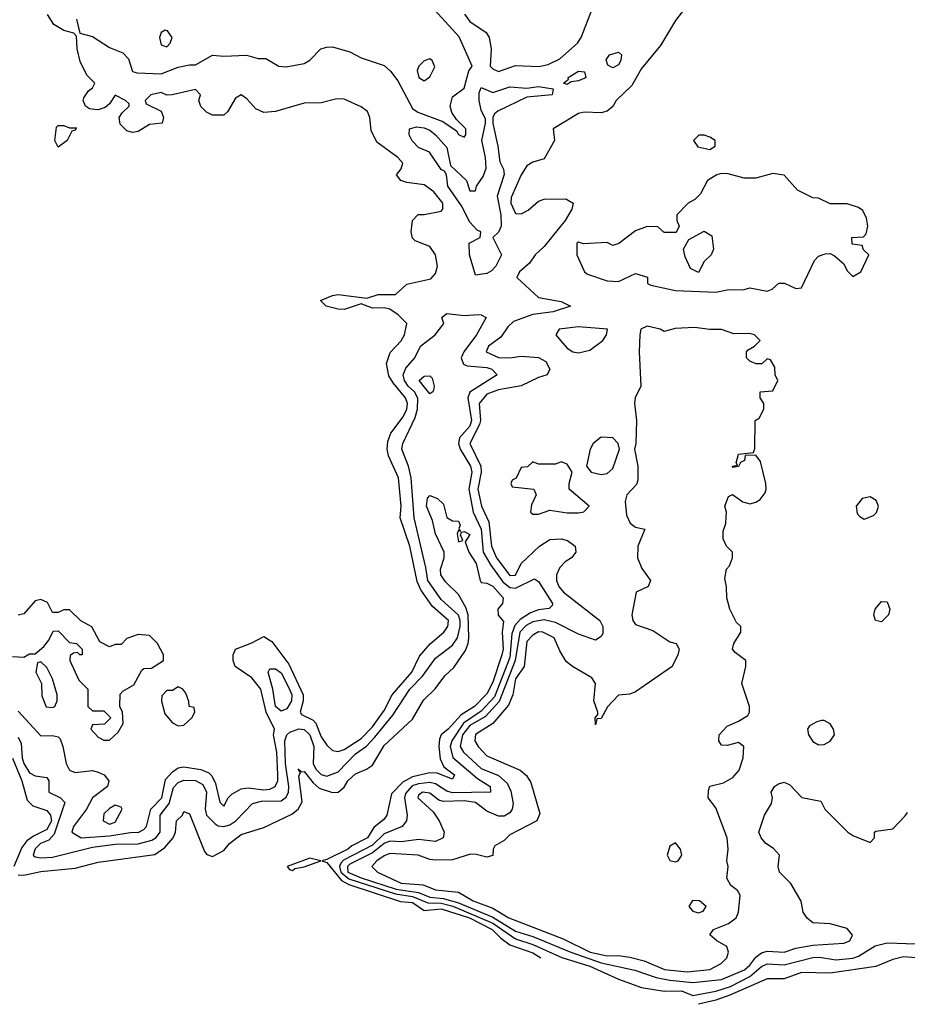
# Model space of a CAD drawing. Header units: inches. Extents: x 2671394 to 2765652, y 830470 to 955458.
# Tile 92 of 256: x 2723676 to 2726780, y 831568 to 835012. Entities that reach past the tile are written whole.
import ezdxf

# ---------------------------------------------------------------- set-up
doc = ezdxf.new("R2010")
doc.units = ezdxf.units.IN
doc.header["$MEASUREMENT"] = 0
doc.layers.add('C7823', color=7, linetype='Continuous')

msp = doc.modelspace()

# ---------------------------------------------------------------- linework, layer by layer
at = {"layer": 'C7823', "color": 2}
for points, elevation in [([(2723874.4, 835014.4), (2723885.4, 834965.4), (2723930, 834954), (2723990, 834914.9), (2724035.9, 834895.9), (2724055.9, 834875.9), (2724070, 834831.3), (2724086, 834826), (2724170, 834823), (2724230, 834846.7), (2724270, 834854.9), (2724290, 834854.4), (2724350, 834888.7), (2724390, 834884.6), (2724468.8, 834888.8), (2724510, 834876.3), (2724536.3, 834876.3), (2724582, 834850), (2724608, 834848), (2724670, 834858.8), (2724690, 834871), (2724729, 834910), (2724750, 834916.3), (2724770, 834918), (2724830, 834900.5), (2724870, 834879.3), (2724950, 834852.4), (2724972.8, 834832.8), (2724998.1, 834798.1), (2725050, 834701.3), (2725068.5, 834688.5), (2725156, 834656), (2725203.8, 834623.8), (2725210, 834611.3), (2725230, 834601), (2725236, 834610), (2725236, 834630), (2725202.9, 834662.9), (2725187.5, 834687.5), (2725180.7, 834710), (2725190, 834742.8), (2725230, 834773.4), (2725246.4, 834833.6), (2725258.4, 834850), (2725212.5, 834952.5), (2725090, 835088)], 10), ([(2726001, 835050), (2725970, 835009.2), (2725917.5, 834922.5), (2725850, 834841.2), (2725817.3, 834782.7), (2725762, 834730), (2725750, 834709), (2725730, 834692.7), (2725710, 834686.6), (2725650, 834689.4), (2725630, 834683.7), (2725542, 834630), (2725546, 834590), (2725510, 834526), (2725470, 834514), (2725450, 834501.2), (2725430, 834469.2), (2725394.9, 834390), (2725393.7, 834370), (2725410, 834334), (2725430, 834332.7), (2725454, 834346), (2725490, 834377.3), (2725510, 834384), (2725585.4, 834385.4), (2725611.3, 834370), (2725606.8, 834350), (2725584, 834310), (2725510, 834219.3), (2725479.1, 834190), (2725458.9, 834161.1), (2725424, 834130), (2725414.8, 834110), (2725490, 834041), (2725570, 834026), (2725602, 834010), (2725542, 833990), (2725470, 833981.6), (2725403.2, 833956.8), (2725382.5, 833937.5), (2725358.2, 833901.8), (2725315.5, 833870), (2725307.3, 833850), (2725350, 833830.3), (2725390, 833828.9), (2725430, 833835.8), (2725490, 833830.5), (2725516.2, 833816.2), (2725530.4, 833789.6), (2725521, 833770), (2725490, 833760.5), (2725430, 833731.1), (2725350, 833717.4), (2725310, 833702.6), (2725282.8, 833670), (2725287.2, 833610), (2725284.3, 833595.7), (2725250.3, 833530), (2725288.4, 833450), (2725289.4, 833430), (2725278.4, 833370), (2725291.3, 833310), (2725316, 833256), (2725325.6, 833170), (2725343.9, 833130), (2725390, 833067.6), (2725410, 833068.8), (2725429.8, 833110.2), (2725493.2, 833170), (2725530, 833193.4), (2725570, 833196.3), (2725591.3, 833190), (2725618, 833170), (2725621, 833150), (2725606, 833130), (2725583.7, 833116.3), (2725564.4, 833095.6), (2725553.7, 833070), (2725553.4, 833050), (2725561.1, 833030), (2725577.6, 833010), (2725704.9, 832910), (2725714.9, 832890), (2725714.9, 832865.1), (2725710, 832854), (2725690, 832841.2), (2725630, 832862.9), (2725550, 832903.5), (2725510, 832913), (2725470, 832905.5), (2725447.2, 832892.8), (2725424.4, 832870), (2725408.5, 832770), (2725353.2, 832626.8), (2725305.1, 832574.9), (2725250, 832543.2), (2725224.6, 832510), (2725216.2, 832470), (2725227.7, 832450), (2725290, 832392.6), (2725350, 832368), (2725381.1, 832341.1), (2725393.2, 832313.2), (2725401.1, 832270), (2725398.4, 832250), (2725390, 832238), (2725370, 832226), (2725350, 832226), (2725310, 832243), (2725270, 832273.2), (2725230, 832279.2), (2725157.1, 832277.1), (2725141.7, 832281.7), (2725110, 832307), (2725084.7, 832310), (2725070, 832299), (2725067.7, 832290), (2725121.3, 832241.3), (2725142.4, 832210), (2725160.5, 832170), (2725157.3, 832150), (2725130, 832137.6), (2725070, 832143.9), (2725010, 832136.1), (2724970, 832138.5), (2724950, 832129.8), (2724910, 832097.6), (2724830, 832057.5), (2724822.5, 832050), (2724823.9, 832030), (2724870.4, 832010), (2724992.4, 831970), (2725070, 831959.1), (2725110, 831942.9), (2725157.7, 831937.7), (2725210, 831923.1), (2725330, 831872.1), (2725410, 831823.5), (2725470, 831804.8), (2725603.1, 831750), (2725710, 831712.6), (2725827, 831687), (2725902, 831662), (2725950, 831651.8), (2726030, 831644.2), (2726130, 831654.7), (2726211.4, 831688.6), (2726230, 831704.7), (2726250, 831732.4), (2726270, 831747.8), (2726290, 831753.4), (2726350, 831750.3), (2726390, 831763.6), (2726450, 831774.9), (2726558, 831782), (2726579, 831790), (2726588.7, 831810), (2726570, 831833.2), (2726510, 831849.3), (2726450, 831853.2), (2726429.6, 831869.6), (2726416, 831890), (2726409.1, 831929.1), (2726373.2, 831990), (2726333.2, 832030), (2726329, 832050), (2726333.2, 832090), (2726312.5, 832112.5), (2726285.2, 832130), (2726269.2, 832150), (2726261.2, 832170), (2726281.2, 832230), (2726305.2, 832270), (2726309, 832290), (2726304, 832310), (2726315.3, 832330), (2726330, 832338.8), (2726350, 832344.7), (2726370, 832336), (2726410.9, 832290.9), (2726478, 832278), (2726492, 832250), (2726572, 832170), (2726590, 832158), (2726650, 832134), (2726666, 832150), (2726666, 832170), (2726670, 832174), (2726730, 832182), (2726772.9, 832227.1), (2726781.2, 832238.8)], 10), ([(2725231.3, 835031.3), (2725250, 835006.4), (2725307.7, 834967.8), (2725317.6, 834950), (2725324.2, 834910), (2725321, 834850), (2725330, 834841), (2725350, 834830.7), (2725410, 834852.7), (2725491.4, 834848.6), (2725524.2, 834855.8), (2725564.4, 834875.6), (2725627, 834930), (2725639.6, 834950), (2725686, 835070)], 10), ([(2723670, 832593.4), (2723750, 832507.3), (2723790, 832508), (2723810, 832504), (2723816.7, 832496.7), (2723826.4, 832470), (2723838, 832410), (2723850, 832386.7), (2723870, 832378.9), (2723930, 832385.3), (2723950, 832380.3), (2723970.5, 832370), (2723987.7, 832350), (2723983, 832330), (2723930, 832289.6), (2723908.7, 832250), (2723864, 832190), (2723857.3, 832170), (2723890, 832150.4), (2723990, 832157.6), (2724070, 832170.3), (2724090, 832169.1), (2724110, 832179.3), (2724118.7, 832190), (2724134.2, 832250), (2724172.3, 832290), (2724185.8, 832354.2), (2724210, 832381.3), (2724230, 832395.5), (2724250, 832398.7), (2724309.2, 832389.2), (2724337.5, 832377.5), (2724347.5, 832367.5), (2724360.7, 832340.7), (2724375.3, 832275.3), (2724390, 832261), (2724405.2, 832290), (2724417.4, 832302.6), (2724450, 832321.1), (2724475.2, 832324.8), (2724530, 832318.2), (2724550, 832320.2), (2724569.6, 832330), (2724578.8, 832350), (2724579, 832370), (2724574.5, 832450), (2724563, 832510), (2724567, 832530), (2724537.8, 832590), (2724518.5, 832670), (2724487.6, 832710), (2724429.7, 832749.7), (2724422, 832770), (2724422, 832790), (2724430, 832810.7), (2724487.6, 832832.4), (2724530, 832854.8), (2724557.2, 832837.2), (2724617.2, 832757.2), (2724667.1, 832650), (2724667.1, 832630), (2724657.1, 832590), (2724661.1, 832581.1), (2724702.4, 832562.4), (2724711.3, 832551.3), (2724730, 832503.8), (2724750, 832474.4), (2724770, 832455.5), (2724790, 832452), (2724810, 832458.9), (2724870, 832498), (2724910, 832538.3), (2724950, 832595.8), (2724978, 832650), (2725046.8, 832730), (2725074.1, 832785.9), (2725111.6, 832828.4), (2725159.6, 832870), (2725172.8, 832890), (2725175.4, 832910), (2725119.3, 832959.3), (2725078.3, 833018.3), (2725066.4, 833046.4), (2725040.3, 833170), (2725006, 833270), (2725009.8, 833310), (2725000.9, 833410), (2724966.1, 833486.1), (2724960.7, 833510), (2724963.2, 833536.8), (2724973.6, 833566.4), (2725017.4, 833622.6), (2725029.7, 833650), (2725031.7, 833670), (2725025.6, 833690), (2724981.6, 833741.6), (2724966.5, 833766.5), (2724958.5, 833810), (2724971.8, 833848.2), (2725010, 833888.4), (2725021.3, 833910), (2725029.6, 833950), (2724999.8, 833979.8), (2724970, 833999.5), (2724950, 834004.5), (2724910, 834003.7), (2724870, 834018), (2724810, 833999), (2724790, 833999.3), (2724748, 834010), (2724728, 834030), (2724770, 834047.3), (2724790, 834050.7), (2724890, 834038), (2724930, 834050.6), (2724990, 834051), (2725030, 834086.8), (2725114.2, 834105.8), (2725130, 834124.7), (2725137, 834150), (2725129.4, 834190), (2725110, 834219.3), (2725059, 834239), (2725050, 834248), (2725045.2, 834270), (2725049, 834310), (2725069.2, 834330.8), (2725090.7, 834330.7), (2725150, 834342), (2725156.2, 834350), (2725155.1, 834370), (2725124, 834410), (2725090, 834434.7), (2725030, 834442.9), (2725009, 834450), (2724994, 834470), (2725009.4, 834490.6), (2725016, 834510), (2724998, 834530), (2724924.4, 834584.4), (2724904.8, 834624.7), (2724899.7, 834670), (2724891.6, 834691.6), (2724870, 834707.8), (2724810, 834734.3), (2724784.4, 834735.6), (2724730, 834722), (2724670, 834720.5), (2724570, 834691.6), (2724530, 834687.3), (2724501, 834701), (2724470, 834736), (2724450, 834749), (2724430, 834738), (2724402, 834690), (2724390, 834678), (2724350, 834678), (2724328.9, 834688.9), (2724309.1, 834709.1), (2724302, 834730), (2724308, 834750), (2724290, 834768), (2724209, 834749), (2724190, 834748.7), (2724170, 834757.2), (2724134, 834750), (2724114, 834730), (2724118, 834718), (2724170, 834692), (2724178, 834670), (2724174, 834650), (2724130, 834645.2), (2724090, 834621.2), (2724070, 834617.2), (2724050, 834624), (2724026.8, 834646.8), (2724024, 834670), (2724033.6, 834686.4), (2724058, 834710), (2724058, 834718), (2724046, 834730), (2724010, 834748), (2723990, 834718), (2723974.8, 834705.2), (2723950, 834697.2), (2723938, 834698), (2723920.2, 834700.2), (2723906, 834710), (2723898, 834730), (2723900.4, 834739.6), (2723916.4, 834763.6), (2723930, 834774), (2723938, 834790), (2723910, 834818), (2723886.6, 834866.6), (2723876.2, 834910), (2723874.6, 834954.6), (2723865.2, 834965.2), (2723830, 834975.1), (2723795.1, 834995.1), (2723772.7, 835030)], 10), ([(2723670, 832502), (2723680.6, 832480.6), (2723683.8, 832430), (2723690, 832410.6), (2723710, 832378), (2723730, 832367.3), (2723770, 832361), (2723777.3, 832350), (2723778, 832310), (2723818, 832290), (2723833.2, 832273.2), (2723796.5, 832163.5), (2723777.6, 832142.4), (2723748.2, 832130), (2723730, 832111.8), (2723722.8, 832090), (2723730, 832084), (2723750, 832080.5), (2723790, 832083.1), (2723930, 832117.5), (2724010, 832127.9), (2724090, 832129.2), (2724137.9, 832142.1), (2724151.3, 832150), (2724167.3, 832170), (2724166.6, 832230), (2724198.4, 832270), (2724213.8, 832326.2), (2724230, 832344), (2724250, 832352.2), (2724290, 832351.2), (2724316.5, 832336.5), (2724329.2, 832310), (2724324.2, 832250), (2724329.3, 832229.3), (2724358.7, 832198.7), (2724370, 832192.2), (2724390, 832190.3), (2724410, 832195.6), (2724431.5, 832210), (2724490, 832270.3), (2724521.6, 832278.4), (2724590, 832279.6), (2724607.7, 832292.3), (2724616.1, 832310), (2724616.5, 832330), (2724605.6, 832410), (2724603.2, 832490), (2724609.8, 832510), (2724620.5, 832519.5), (2724651.8, 832531.8), (2724670, 832529.1), (2724690, 832510.3), (2724704.5, 832470), (2724702.2, 832410), (2724711.7, 832390), (2724730, 832371.7), (2724750, 832365.5), (2724790, 832380.9), (2724850, 832443.6), (2724888.7, 832471.3), (2724917.8, 832502.2), (2724981, 832579), (2725039.8, 832670), (2725084.8, 832715.2), (2725130, 832778.4), (2725190, 832824.4), (2725206.9, 832850), (2725216, 832890), (2725216, 832910), (2725210, 832929.5), (2725150, 832984), (2725102.8, 833050), (2725096.1, 833096.1), (2725055.1, 833270), (2725044.5, 833410), (2725035.6, 833450), (2725012.3, 833510), (2725016, 833530), (2725059.2, 833620.8), (2725066.5, 833650), (2725068, 833687.9), (2725056.4, 833710), (2725034.8, 833730), (2725021.5, 833750), (2725017.4, 833770), (2725026.2, 833793.8), (2725057.2, 833830), (2725077.2, 833870), (2725129.3, 833910), (2725159.3, 833950), (2725152.7, 833970), (2725161.7, 833978.3), (2725170, 833984.9), (2725230, 833977), (2725280.9, 833980.9), (2725290, 833980.4), (2725307.3, 833970), (2725273, 833910), (2725229.2, 833850.8), (2725220.3, 833830), (2725222, 833822), (2725227.7, 833807.8), (2725241, 833801), (2725310, 833795.6), (2725326.8, 833790), (2725346, 833770), (2725250.2, 833709.8), (2725243.1, 833690), (2725256, 833610), (2725250.1, 833589.9), (2725214.2, 833550), (2725210.2, 833530), (2725216.5, 833510), (2725252.8, 833450), (2725256.8, 833430), (2725246, 833370), (2725261.5, 833290), (2725290.1, 833230.1), (2725296.8, 833150), (2725323.5, 833103.5), (2725365.7, 833045.7), (2725390, 833026), (2725410, 833023.8), (2725475.9, 833055.9), (2725490, 833046.8), (2725539.1, 832970), (2725537.5, 832962.5), (2725527.9, 832952.1), (2725490, 832947.7), (2725462.1, 832937.9), (2725426.5, 832913.5), (2725407.3, 832892.7), (2725396.6, 832863.4), (2725390, 832781.6), (2725336.4, 832643.6), (2725290, 832593.2), (2725228.1, 832551.9), (2725186.7, 832490), (2725181, 832470), (2725191, 832431), (2725277.2, 832357.2), (2725320.7, 832330), (2725322, 832310), (2725190, 832307.1), (2725170, 832314), (2725130, 832339.4), (2725110, 832344.1), (2725070, 832339.6), (2725048.3, 832331.7), (2725025.1, 832305.1), (2725021.5, 832290), (2725030.7, 832230), (2725028.2, 832210), (2725013.4, 832190), (2724950, 832163.7), (2724910, 832124.9), (2724807.8, 832072.2), (2724798.5, 832061.5), (2724794.1, 832050), (2724798.7, 832030), (2724826.7, 832006.7), (2724990, 831954.2), (2725050, 831944.7), (2725103, 831923), (2725150, 831921.3), (2725191.1, 831911.1), (2725330, 831851.6), (2725410, 831796.3), (2725470, 831776.8), (2725571.4, 831731.4), (2725670, 831701.3), (2725770, 831655.3), (2725850, 831626.4), (2725930, 831614.3), (2725990, 831615.2), (2726030, 831598), (2726110, 831613.7), (2726161.6, 831630), (2726230, 831664.5), (2726270, 831699.6), (2726290, 831709), (2726350, 831705.3), (2726450, 831732), (2726472.7, 831732.7), (2726530, 831723.6), (2726590, 831729.1), (2726610, 831736), (2726667.4, 831772.6), (2726710, 831783.1), (2726810, 831779.1)], 6), ([(2723670, 832020.3), (2723690, 832019.2), (2723750, 832032), (2723870, 832043.6), (2723950, 832064.6), (2724148.3, 832091.7), (2724183.1, 832116.9), (2724212, 832150), (2724220.7, 832170), (2724224.5, 832210), (2724245.2, 832230), (2724250, 832242), (2724270, 832234), (2724322.5, 832102.5), (2724330, 832091.3), (2724350, 832084.7), (2724390, 832106), (2724409.4, 832130), (2724450, 832161.6), (2724530, 832186), (2724626.9, 832233.1), (2724649.4, 832250), (2724663.7, 832276.3), (2724652.5, 832367.5), (2724658, 832378), (2724650, 832391.3), (2724660.7, 832380.7), (2724670, 832382), (2724702, 832342), (2724723.4, 832323.4), (2724770, 832308.5), (2724790, 832310.4), (2724810, 832328), (2724823, 832350), (2724850, 832374), (2724889, 832390), (2724910, 832404.9), (2724950, 832473.4), (2725050, 832565.5), (2725088.2, 832631.8), (2725128.3, 832671.7), (2725162.7, 832717.3), (2725193.9, 832746.1), (2725234.4, 832805.6), (2725244.1, 832830), (2725246.3, 832850), (2725244.2, 832930), (2725236, 832956), (2725210, 833002), (2725165.4, 833045.4), (2725148.5, 833070), (2725147.4, 833090), (2725160.4, 833130), (2725160.5, 833150), (2725130, 833214), (2725119.8, 833259.8), (2725098.5, 833310), (2725102, 833338), (2725110, 833347.3), (2725137.1, 833337.1), (2725157.8, 833317.8), (2725170, 833271), (2725190, 833258.8), (2725210, 833258), (2725216, 833244), (2725212, 833232), (2725218, 833222), (2725210, 833226), (2725206, 833214), (2725210, 833186), (2725226, 833190), (2725218, 833210), (2725220.4, 833219.6), (2725230, 833222), (2725250, 833211), (2725234, 833186), (2725246.8, 833150), (2725271.8, 833110), (2725286, 833050), (2725290, 833044), (2725310, 833041), (2725330, 833030.4), (2725366.8, 832990), (2725364.7, 832970), (2725348, 832950), (2725348.6, 832928.6), (2725367.3, 832907.3), (2725363.7, 832870), (2725367, 832810), (2725361.7, 832790), (2725330, 832695.1), (2725310, 832653.6), (2725266, 832610), (2725219.3, 832580.7), (2725174.6, 832530), (2725150.3, 832510), (2725144.2, 832495.8), (2725141.1, 832470), (2725146.1, 832426.1), (2725159, 832399), (2725196.3, 832370), (2725190, 832355.3), (2725136.1, 832376.1), (2725110, 832377.7), (2725050, 832363.5), (2725015.3, 832344.7), (2724976.1, 832303.9), (2724959.3, 832230), (2724950, 832216), (2724913.7, 832186.3), (2724891.7, 832150), (2724837.8, 832122.2), (2724823.1, 832110), (2724750, 832074.5), (2724732, 832070), (2724750, 832064), (2724800.6, 832000.6), (2724826.7, 831986.7), (2725007.5, 831927.5), (2725050, 831923.5), (2725090, 831895.8), (2725150, 831902.2), (2725248.8, 831870), (2725327.9, 831830), (2725358.8, 831798.8), (2725390, 831776), (2725470, 831748), (2725498, 831730)], 2), ([(2723650, 832784.7), (2723690, 832782), (2723710, 832794), (2723730, 832794), (2723760.4, 832819.6), (2723778, 832842), (2723792.7, 832872.7), (2723810, 832874), (2723850, 832834), (2723874, 832830), (2723894, 832810), (2723894, 832790), (2723886, 832790), (2723878, 832798), (2723863.6, 832796.4), (2723852, 832788), (2723851.3, 832770), (2723882, 832702), (2723914, 832670), (2723914, 832610), (2723930, 832594), (2723970, 832594), (2723994, 832570), (2723971.6, 832548.4), (2723930, 832546), (2723924.7, 832530), (2723950, 832502), (2723970, 832492), (2723990, 832492), (2724020.4, 832519.6), (2724038, 832550), (2724035.3, 832590), (2724026, 832610), (2724027.3, 832652.7), (2724036.4, 832663.6), (2724074.6, 832685.4), (2724103.1, 832736.9), (2724110, 832742), (2724136.4, 832743.6), (2724178, 832770), (2724178, 832790), (2724158, 832830), (2724130, 832858), (2724090, 832862), (2724050, 832848), (2724030, 832826), (2724010, 832826), (2723990, 832818), (2723956.4, 832836.4), (2723928.4, 832888.4), (2723888.9, 832908.9), (2723850, 832948), (2723830, 832948), (2723810, 832938), (2723790, 832938), (2723773.2, 832973.2), (2723750, 832984), (2723730, 832979), (2723690, 832934), (2723670, 832928.7)], 14), ([(2723650, 832428.4), (2723683.2, 832350), (2723702.1, 832282.1), (2723721.6, 832261.6), (2723770, 832246.3), (2723782.8, 832230), (2723786.8, 832210), (2723770, 832178.9), (2723723.5, 832156.5), (2723700.9, 832139.1), (2723683.4, 832116.7), (2723654.7, 832050)], 2), ([(2726810, 831730.3), (2726766.7, 831733.3), (2726730, 831724.2), (2726670, 831700.3), (2726510, 831677.2), (2726410, 831679.1), (2726350, 831656.9), (2726290, 831656.9), (2726159.9, 831600.1), (2726110, 831581.8), (2726050, 831567.8)], 2)]:
    msp.add_lwpolyline(points, dxfattribs=dict(at, elevation=elevation))
for points, elevation in [([(2724184.7, 834975.3), (2724170, 834968), (2724164, 834950), (2724170, 834924.7), (2724190, 834918), (2724202, 834930), (2724208.7, 834950), (2724192.9, 834972.9)], 14), ([(2725750, 834843.7), (2725732.9, 834852.9), (2725727.5, 834872.5), (2725739, 834890), (2725770, 834899.1), (2725780.7, 834890), (2725778, 834870), (2725770, 834854)], 6), ([(2725110, 834875.3), (2725090, 834868), (2725072, 834850), (2725065.4, 834834.6), (2725072, 834810), (2725090, 834798), (2725110, 834812), (2725127.3, 834847.3), (2725118, 834870)], 14), ([(2725590, 834785.2), (2725578, 834790), (2725595.3, 834804.7), (2725594, 834810), (2725630, 834832.4), (2725650.8, 834830), (2725656, 834810), (2725652.7, 834807.3), (2725630, 834798), (2725604.7, 834795.3)], 6), ([(2725270, 834119), (2725249, 834190), (2725248, 834230), (2725286, 834250), (2725288, 834270), (2725276, 834276), (2725250, 834304), (2725220.7, 834360.7), (2725173.2, 834430), (2725168.7, 834470), (2725162, 834482), (2725150, 834488.7), (2725109.5, 834549.5), (2725070, 834565.6), (2725048.1, 834588.1), (2725038, 834610), (2725039, 834630), (2725063, 834637), (2725090, 834634), (2725110, 834626), (2725130.5, 834610), (2725170, 834564.7), (2725182, 834502), (2725238, 834450), (2725250, 834414), (2725270, 834414), (2725273.2, 834430), (2725296.2, 834463.8), (2725307.3, 834492.7), (2725304.7, 834530), (2725291.6, 834590), (2725305.1, 834650), (2725304.5, 834664.5), (2725290, 834695.3), (2725283, 834730), (2725283.3, 834756.7), (2725290, 834774.8), (2725330, 834758), (2725390, 834778), (2725450, 834773), (2725490, 834779.1), (2725542, 834770), (2725538, 834750), (2725450, 834740.9), (2725348, 834692), (2725336.8, 834683.2), (2725330.7, 834670), (2725330.5, 834649.5), (2725348, 834570), (2725354.9, 834514.9), (2725367.3, 834490), (2725370.3, 834470.3), (2725345.1, 834394.9), (2725358.2, 834330), (2725359.6, 834290), (2725350, 834269.2), (2725330.8, 834250), (2725360.7, 834190), (2725340.7, 834150), (2725326.2, 834133.8), (2725310, 834124.5)], 6), ([(2723850, 834634), (2723874, 834634), (2723870, 834626), (2723858, 834622), (2723842, 834590), (2723810, 834566), (2723798, 834590), (2723804, 834636), (2723810, 834642), (2723830, 834642)], 10), ([(2726070, 834608.7), (2726051.6, 834608.4), (2726032, 834590), (2726047.1, 834567.1), (2726090, 834558), (2726108, 834570), (2726108, 834590), (2726090, 834602)], 14), ([(2726310, 834474), (2726250, 834458), (2726210, 834458), (2726153.6, 834473.6), (2726130, 834474), (2726114, 834470), (2726082, 834450), (2726056.9, 834403.1), (2726036.9, 834383.1), (2726014, 834370), (2725974, 834330), (2725974, 834310), (2725982, 834290), (2725971.6, 834268.4), (2725930, 834268), (2725908, 834288), (2725870, 834288.7), (2725830, 834273.2), (2725770.9, 834229.1), (2725750, 834222), (2725730, 834233.2), (2725648, 834228), (2725630, 834234), (2725624.7, 834230), (2725624.7, 834190), (2725650.7, 834130.7), (2725662, 834122), (2725730, 834098.8), (2725770, 834096), (2725830, 834124.7), (2725871.3, 834111.3), (2725872, 834090), (2725883.5, 834083.5), (2725970, 834064.9), (2726110, 834059.1), (2726150, 834067.7), (2726210, 834068), (2726230, 834074.8), (2726290, 834062.8), (2726308, 834070), (2726331.1, 834091.1), (2726351.1, 834091.1), (2726390, 834072), (2726410, 834074), (2726455.3, 834170), (2726470, 834184.7), (2726492.7, 834192.7), (2726510, 834194), (2726526, 834186), (2726558, 834158), (2726570, 834134), (2726590, 834114), (2726618, 834130), (2726646, 834190), (2726627.3, 834207.3), (2726622, 834222), (2726587.3, 834227.3), (2726586, 834250), (2726627.3, 834252.7), (2726636.4, 834263.6), (2726642, 834290), (2726638, 834318), (2726624.7, 834344.7), (2726610, 834355.3), (2726570, 834368.7), (2726510, 834368), (2726470, 834388), (2726450, 834388.7), (2726396.4, 834416.4), (2726350, 834468)], 14), ([(2726050, 834128), (2726022, 834142), (2726003.1, 834183.1), (2725998, 834210), (2726016.4, 834243.6), (2726070, 834272), (2726096, 834256), (2726102, 834210), (2726094, 834190), (2726070, 834166)], 14), ([(2725870, 833940.4), (2725848.8, 833930), (2725844.6, 833910), (2725842.3, 833850), (2725847.7, 833730), (2725828, 833690), (2725825.5, 833670), (2725833.4, 833610), (2725830.8, 833530), (2725826, 833510), (2725837.3, 833450), (2725838, 833402), (2725833.4, 833386.6), (2725798.8, 833350), (2725793.7, 833326.3), (2725798.5, 833278.5), (2725810.5, 833250.5), (2725830, 833237.3), (2725862, 833230), (2725838, 833170), (2725836.4, 833130), (2725851.9, 833091.9), (2725882, 833050), (2725874, 833030), (2725832, 833010), (2725817.3, 832930), (2725820.7, 832910), (2725830, 832896), (2725890, 832876), (2725950, 832836), (2725972, 832830), (2725982, 832810), (2725978, 832790), (2725958, 832750), (2725830, 832661.2), (2725810, 832653.2), (2725770, 832648.7), (2725731.1, 832608.9), (2725710, 832568), (2725694, 832566), (2725690, 832546), (2725689, 832570), (2725698, 832582), (2725698, 832590), (2725684, 832630), (2725689.2, 832690), (2725677.2, 832710), (2725609.5, 832749.5), (2725587.3, 832767.3), (2725564.5, 832804.5), (2725545.2, 832850), (2725506, 832870), (2725490, 832871), (2725470, 832859.5), (2725450, 832837.2), (2725440.4, 832750), (2725410, 832706), (2725400.4, 832650), (2725385.2, 832614.8), (2725330.3, 832549.7), (2725270, 832511.6), (2725268, 832490), (2725278.8, 832470), (2725310, 832437.3), (2725426.6, 832386.6), (2725448.2, 832368.2), (2725463.5, 832343.5), (2725495.3, 832235.3), (2725484.7, 832210), (2725390, 832160.9), (2725370, 832141.2), (2725338, 832122), (2725331.3, 832110), (2725330, 832088.7), (2725310, 832082), (2725272.3, 832092.3), (2725252.5, 832092.5), (2725190, 832073.3), (2725131.7, 832071.7), (2725110, 832074.5), (2725069.5, 832089.5), (2724970, 832095.1), (2724950, 832087.6), (2724924.4, 832070), (2724907.7, 832050), (2724926.8, 832030), (2725010, 831991.8), (2725086.3, 831986.3), (2725130, 831968.5), (2725210, 831960.3), (2725262, 831930), (2725330, 831903.6), (2725386.4, 831870), (2725576.8, 831796.8), (2725670.6, 831750), (2725730, 831737.5), (2725770, 831738.5), (2725810, 831732.9), (2725859.5, 831719.5), (2725931.3, 831690), (2726010, 831681.6), (2726090, 831689.2), (2726129.5, 831710), (2726149.3, 831730), (2726155.1, 831750), (2726149, 831770), (2726114, 831790), (2726089.3, 831810.7), (2726102, 831830), (2726155.3, 831850), (2726181.2, 831870), (2726189.3, 831890), (2726196, 831950), (2726186.3, 831966.3), (2726163.6, 831983.6), (2726149.6, 832009.6), (2726154, 832050), (2726149.3, 832069.3), (2726154, 832110), (2726149.7, 832150), (2726110, 832255.3), (2726084, 832290), (2726084.7, 832315.3), (2726089.3, 832330.7), (2726137.5, 832342.5), (2726170, 832360.7), (2726192.7, 832387.3), (2726206.6, 832430), (2726208.7, 832470), (2726190, 832484), (2726150, 832473.2), (2726130, 832474), (2726120.9, 832490), (2726122.7, 832510), (2726150, 832541), (2726190, 832558), (2726222, 832578), (2726228.7, 832590), (2726228.7, 832610), (2726202, 832690), (2726215.3, 832750), (2726215.3, 832770), (2726178, 832798), (2726169, 832810), (2726174, 832830), (2726198, 832870), (2726198, 832890), (2726183.2, 832903.2), (2726159, 832950), (2726148.7, 832990), (2726148.4, 833028.4), (2726142, 833058), (2726148, 833090), (2726158, 833102), (2726168.7, 833130), (2726168.7, 833150), (2726148, 833170), (2726136.4, 833196.4), (2726136.4, 833223.6), (2726146, 833250), (2726147.3, 833272.7), (2726148, 833290), (2726142, 833310), (2726155.3, 833344.7), (2726166, 833350), (2726169.2, 833350.8), (2726205.2, 833325.2), (2726230, 833319.1), (2726250, 833324), (2726265.8, 833334.2), (2726282.9, 833357.1), (2726287, 833370), (2726285.1, 833390), (2726266.3, 833466.3), (2726250, 833488.7), (2726212.7, 833487.3), (2726211.3, 833470), (2726196.9, 833463.1), (2726190, 833449), (2726170, 833446), (2726168.7, 833450), (2726186, 833454), (2726182, 833462), (2726190, 833492), (2726242, 833498), (2726247.3, 833512.7), (2726248.7, 833610), (2726262, 833618), (2726278, 833650), (2726278, 833670), (2726266, 833690), (2726266, 833710), (2726310, 833714), (2726328, 833750), (2726318, 833770), (2726316.4, 833796.4), (2726302, 833822), (2726290, 833826), (2726271.6, 833808.4), (2726251.6, 833808.4), (2726230, 833818), (2726218, 833830), (2726218, 833850), (2726223.1, 833856.9), (2726246, 833870), (2726266, 833890), (2726246, 833910), (2726230, 833914), (2726173.6, 833913.6), (2726130, 833929), (2726090, 833928.7), (2726036, 833936), (2725967.9, 833932.1), (2725930, 833921.2), (2725915.3, 833930)], 14), ([(2725630, 833937.6), (2725562, 833930), (2725551.3, 833910), (2725566.8, 833890), (2725590, 833862.8), (2725610, 833850.8), (2725630, 833847.3), (2725670, 833856), (2725715.3, 833890), (2725728.7, 833910), (2725732, 833930)], 14), ([(2725110, 833703.7), (2725072.7, 833750), (2725090, 833764.9), (2725110, 833766.8), (2725118, 833758), (2725124.9, 833730), (2725123.5, 833716.5), (2725121, 833710)], 2), ([(2725710, 833552.3), (2725681, 833530), (2725671, 833510), (2725658, 833450), (2725674, 833430), (2725710, 833421), (2725730, 833424.7), (2725750, 833442), (2725774, 833510), (2725769, 833530), (2725750, 833549)], 14), ([(2725570, 833466), (2725550, 833458), (2725490, 833458), (2725470, 833466), (2725451.6, 833448.4), (2725430, 833446), (2725412, 833408), (2725398, 833402), (2725394, 833390), (2725398, 833378), (2725474, 833370), (2725482, 833350), (2725465.4, 833314.6), (2725462, 833290), (2725470, 833282), (2725490, 833282.8), (2725530, 833296), (2725590, 833287.7), (2725630, 833287.7), (2725648.9, 833291.1), (2725668, 833310), (2725598, 833370), (2725598, 833390), (2725608, 833430), (2725590, 833458)], 14), ([(2726650, 833343), (2726622.6, 833337.4), (2726602, 833310), (2726605.1, 833285.1), (2726614, 833274), (2726630, 833264.9), (2726661.7, 833278.3), (2726672.3, 833287.8), (2726677.7, 833302.3), (2726679.7, 833310), (2726671.6, 833330)], 14), ([(2726690, 832906), (2726669.6, 832910), (2726663, 832930), (2726668.2, 832950), (2726690, 832977.1), (2726710, 832976.3), (2726718.7, 832950), (2726714, 832930)], 10), ([(2723750, 832766), (2723738, 832762), (2723732, 832730), (2723752, 832690), (2723752.7, 832647.3), (2723767.9, 832607.9), (2723790, 832606), (2723798, 832610), (2723806, 832630), (2723806, 832650), (2723790, 832706), (2723770, 832746)], 14), ([(2724590, 832593), (2724569.9, 832609.9), (2724561.5, 832670), (2724544.5, 832730), (2724550, 832741), (2724570, 832741.6), (2724590, 832727.7), (2724619.6, 832670), (2724627.4, 832650), (2724626.3, 832630), (2724610, 832601.7)], 6), ([(2724230, 832678), (2724210, 832666), (2724190, 832666), (2724172.7, 832647.3), (2724172, 832628), (2724183.5, 832583.5), (2724210, 832552), (2724230, 832542), (2724250, 832544.7), (2724278, 832570), (2724288, 832590), (2724286, 832606), (2724268, 832610), (2724267.3, 832627.3), (2724256.4, 832656.4), (2724246, 832670)], 14), ([(2726490, 832561.2), (2726479.8, 832560.2), (2726463.5, 832556.5), (2726438, 832542), (2726431.3, 832530), (2726434.8, 832510), (2726450, 832487.7), (2726470, 832475.5), (2726490, 832477.1), (2726510, 832488), (2726526, 832510), (2726522.7, 832530), (2726510, 832549)], 14), ([(2724010, 832264), (2723990, 832253.2), (2723970, 832234), (2723967.3, 832210), (2723990, 832198), (2724010, 832205.5), (2724034, 832250), (2724030, 832258)], 14), ([(2725970, 832132.7), (2725950, 832121.2), (2725940.4, 832090), (2725950, 832070.8), (2725970, 832066.3), (2725979.3, 832070), (2725991.5, 832090), (2725986.6, 832110)], 18), ([(2724690, 832079.6), (2724611.3, 832050), (2724619.6, 832039.6), (2724630, 832036), (2724637.5, 832042.5), (2724670, 832048.8), (2724728.7, 832070)], 2), ([(2726028.7, 831931.3), (2726016.3, 831910), (2726030, 831894), (2726050, 831887.2), (2726066.8, 831893.2), (2726077, 831910), (2726054, 831930)], 18)]:
    msp.add_lwpolyline(points, close=True, dxfattribs=dict(at, elevation=elevation))

doc.saveas('drawing.dxf')
